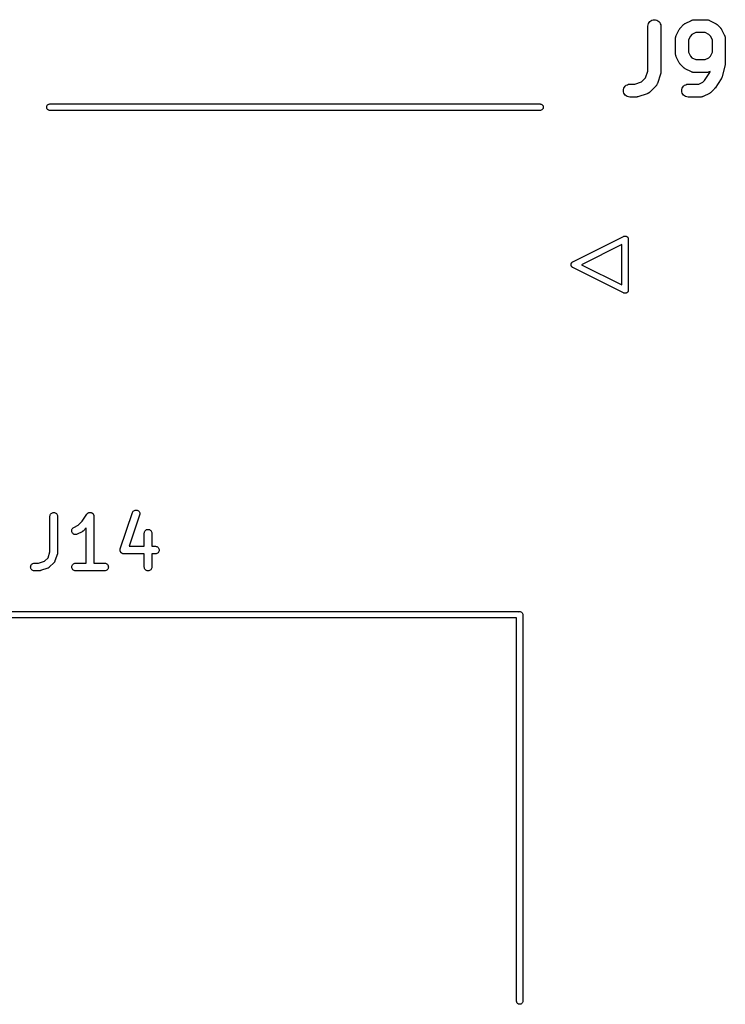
# Model space of a CAD drawing. Extents: x 52.4 to 149.4, y -66.8 to -27.6.
# Tile 5 of 20: x 60.1 to 74, y -47.6 to -28.2. Entities that reach past the tile are written whole.
import ezdxf

# ---------------------------------------------------------------- set-up
doc = ezdxf.new("R2010")
doc.units = 0
doc.layers.add('BLACK', color=7, linetype='CONTINUOUS')

msp = doc.modelspace()

# ---------------------------------------------------------------- linework, layer by layer
at = {"layer": 'BLACK', "linetype": 'CONTINUOUS'}
for p, q in [((72.4497, -28.3027), (72.4524, -28.2781)), ((72.4524, -28.2781), (72.4599, -28.2545)), ((72.4599, -28.2545), (72.4719, -28.2328)), ((72.4719, -28.2328), (72.4878, -28.2138)), ((72.4878, -28.2138), (72.5071, -28.1983)), ((72.5071, -28.1983), (72.5291, -28.1868)), ((72.5291, -28.1868), (72.5529, -28.1798)), ((72.5529, -28.1798), (72.5776, -28.1775)), ((72.5776, -28.1775), (72.6022, -28.1801)), ((72.6022, -28.1801), (72.6259, -28.1874)), ((72.6259, -28.1874), (72.6477, -28.1992)), ((72.6477, -28.1992), (72.6668, -28.215)), ((72.6668, -28.215), (72.6824, -28.2342)), ((72.6824, -28.2342), (72.6941, -28.2561)), ((72.6941, -28.2561), (72.7012, -28.2799)), ((72.7012, -28.2799), (72.7037, -28.3045)), ((73.0916, -28.3357), (73.1521, -28.2752)), ((73.1521, -28.2752), (73.1534, -28.274)), ((73.1534, -28.274), (73.1589, -28.2695)), ((73.1589, -28.2695), (73.1641, -28.2646)), ((73.1641, -28.2646), (73.1686, -28.2618)), ((73.1686, -28.2618), (73.1727, -28.2585)), ((73.1727, -28.2585), (73.1791, -28.2552)), ((73.1791, -28.2552), (73.1851, -28.2514)), ((73.1851, -28.2514), (73.3061, -28.1909)), ((73.3061, -28.1909), (73.3077, -28.1901)), ((73.3077, -28.1901), (73.3112, -28.1889)), ((73.3112, -28.1889), (73.3145, -28.1871)), ((73.3145, -28.1871), (73.3228, -28.1846)), ((73.3228, -28.1846), (73.3309, -28.1816)), ((73.3309, -28.1816), (73.3346, -28.181)), ((73.3346, -28.181), (73.3382, -28.1799)), ((73.3382, -28.1799), (73.3468, -28.1791)), ((73.3468, -28.1791), (73.3554, -28.1777)), ((73.3554, -28.1777), (73.3591, -28.1779)), ((73.3591, -28.1779), (73.3629, -28.1775)), ((73.3629, -28.1775), (73.6048, -28.1775)), ((73.6048, -28.1775), (73.6065, -28.1775)), ((73.6065, -28.1775), (73.6103, -28.178)), ((73.6103, -28.178), (73.614, -28.1779)), ((73.614, -28.1779), (73.6225, -28.1793)), ((73.6225, -28.1793), (73.6312, -28.1803)), ((73.6312, -28.1803), (73.6347, -28.1814)), ((73.6347, -28.1814), (73.6384, -28.1821)), ((73.6384, -28.1821), (73.6465, -28.1852)), ((73.6465, -28.1852), (73.6548, -28.1878)), ((73.6548, -28.1878), (73.6581, -28.1896)), ((73.6581, -28.1896), (73.6616, -28.1909)), ((73.6616, -28.1909), (73.7825, -28.2514)), ((73.7825, -28.2514), (73.7841, -28.2522)), ((73.7841, -28.2522), (73.7901, -28.2561)), ((73.7901, -28.2561), (73.7964, -28.2595)), ((73.7964, -28.2595), (73.8004, -28.2628)), ((73.8004, -28.2628), (73.8049, -28.2657)), ((73.8049, -28.2657), (73.81, -28.2707)), ((73.81, -28.2707), (73.8155, -28.2752)), ((73.8155, -28.2752), (73.876, -28.3357)), ((72.4497, -28.3045), (72.4497, -28.3027)), ((72.4497, -29.1911), (72.4497, -28.3045)), ((72.7037, -28.3045), (72.7037, -29.2117)), ((73.006, -28.4931), (73.0074, -28.4896)), ((73.0074, -28.4896), (73.0678, -28.3687)), ((73.0678, -28.3687), (73.0686, -28.3671)), ((73.0686, -28.3671), (73.0725, -28.3611)), ((73.0725, -28.3611), (73.0759, -28.3548)), ((73.0759, -28.3548), (73.0792, -28.3507)), ((73.0792, -28.3507), (73.0821, -28.3463)), ((73.0821, -28.3463), (73.0871, -28.3412)), ((73.0871, -28.3412), (73.0916, -28.3357)), ((73.3171, -28.4694), (73.2858, -28.5007)), ((73.3928, -28.4315), (73.3171, -28.4694)), ((73.5748, -28.4315), (73.3928, -28.4315)), ((73.6505, -28.4694), (73.5748, -28.4315)), ((73.6818, -28.5007), (73.6505, -28.4694)), ((73.876, -28.3357), (73.8772, -28.3369)), ((73.8772, -28.3369), (73.8817, -28.3425)), ((73.8817, -28.3425), (73.8866, -28.3477)), ((73.8866, -28.3477), (73.8894, -28.3522)), ((73.8894, -28.3522), (73.8927, -28.3563)), ((73.8927, -28.3563), (73.896, -28.3626)), ((73.896, -28.3626), (73.8998, -28.3687)), ((73.8998, -28.3687), (73.9603, -28.4896)), ((73.9603, -28.4896), (73.961, -28.4912)), ((73.961, -28.4912), (73.9623, -28.4947)), ((72.994, -28.5447), (72.9944, -28.5409)), ((72.994, -28.5464), (72.994, -28.5447)), ((72.994, -28.8488), (72.994, -28.5464)), ((72.9943, -28.5372), (72.9958, -28.5287)), ((72.9944, -28.5409), (72.9943, -28.5372)), ((72.9958, -28.5287), (72.9967, -28.52)), ((72.9967, -28.52), (72.9979, -28.5165)), ((72.9979, -28.5165), (72.9985, -28.5128)), ((72.9985, -28.5128), (73.0016, -28.5047)), ((73.0016, -28.5047), (73.0042, -28.4964)), ((73.0042, -28.4964), (73.006, -28.4931)), ((73.2858, -28.5007), (73.248, -28.5764)), ((73.248, -28.5764), (73.248, -28.8188)), ((73.7197, -28.5764), (73.6818, -28.5007)), ((73.7197, -28.8188), (73.7197, -28.5764)), ((73.9623, -28.4947), (73.9641, -28.498)), ((73.9641, -28.498), (73.9666, -28.5063)), ((73.9666, -28.5063), (73.9696, -28.5145)), ((73.9696, -28.5145), (73.9702, -28.5182)), ((73.9702, -28.5182), (73.9712, -28.5218)), ((73.9712, -28.5218), (73.9721, -28.5304)), ((73.9721, -28.5304), (73.9734, -28.539)), ((73.9734, -28.539), (73.9733, -28.5427)), ((73.9733, -28.5427), (73.9737, -28.5464)), ((73.9737, -28.5464), (73.9737, -29.0302)), ((72.9943, -28.8525), (72.994, -28.8488)), ((72.9942, -28.8563), (72.9943, -28.8525)), ((72.9955, -28.8648), (72.9942, -28.8563)), ((72.9964, -28.8735), (72.9955, -28.8648)), ((72.9975, -28.8771), (72.9964, -28.8735)), ((72.998, -28.8807), (72.9975, -28.8771)), ((73.248, -28.8188), (73.2858, -28.8945)), ((73.6818, -28.8945), (73.7197, -28.8188)), ((73.001, -28.8889), (72.998, -28.8807)), ((73.0035, -28.8972), (73.001, -28.8889)), ((73.0053, -28.9005), (73.0035, -28.8972)), ((73.0066, -28.904), (73.0053, -28.9005)), ((73.0074, -28.9056), (73.0066, -28.904)), ((73.0678, -29.0266), (73.0074, -28.9056)), ((73.0716, -29.0326), (73.0678, -29.0266)), ((73.0749, -29.0389), (73.0716, -29.0326)), ((73.0782, -29.0431), (73.0749, -29.0389)), ((73.081, -29.0475), (73.0782, -29.0431)), ((73.0859, -29.0527), (73.081, -29.0475)), ((73.0904, -29.0583), (73.0859, -29.0527)), ((73.0916, -29.0596), (73.0904, -29.0583)), ((73.1521, -29.12), (73.0916, -29.0596)), ((73.2858, -28.8945), (73.3171, -28.9259)), ((73.3171, -28.9259), (73.3928, -28.9637)), ((73.3928, -28.9637), (73.5748, -28.9637)), ((73.5748, -28.9637), (73.6505, -28.9259)), ((73.6505, -28.9259), (73.6818, -28.8945)), ((73.9699, -29.061), (73.9094, -29.3029)), ((73.9702, -29.0588), (73.9699, -29.061)), ((73.9709, -29.0566), (73.9702, -29.0588)), ((73.972, -29.0465), (73.9709, -29.0566)), ((73.9735, -29.0365), (73.972, -29.0465)), ((73.9737, -29.032), (73.9734, -29.0343)), ((73.9734, -29.0343), (73.9735, -29.0365)), ((73.9737, -29.0302), (73.9737, -29.032)), ((72.4052, -29.3245), (72.4497, -29.1911)), ((72.6971, -29.2518), (72.6367, -29.4333)), ((72.6987, -29.2449), (72.6971, -29.2518)), ((72.7009, -29.2381), (72.6987, -29.2449)), ((72.7015, -29.2328), (72.7009, -29.2381)), ((72.7027, -29.2277), (72.7015, -29.2328)), ((72.7029, -29.2205), (72.7027, -29.2277)), ((72.7037, -29.2134), (72.7029, -29.2205)), ((72.7037, -29.2117), (72.7037, -29.2134)), ((73.1576, -29.1246), (73.1521, -29.12)), ((73.1627, -29.1295), (73.1576, -29.1246)), ((73.1672, -29.1324), (73.1627, -29.1295)), ((73.1713, -29.1358), (73.1672, -29.1324)), ((73.1775, -29.1391), (73.1713, -29.1358)), ((73.1835, -29.143), (73.1775, -29.1391)), ((73.1851, -29.1438), (73.1835, -29.143)), ((73.3061, -29.2043), (73.1851, -29.1438)), ((73.3095, -29.2056), (73.3061, -29.2043)), ((73.3128, -29.2074), (73.3095, -29.2056)), ((73.3211, -29.2101), (73.3128, -29.2074)), ((73.3292, -29.2132), (73.3211, -29.2101)), ((73.3329, -29.2138), (73.3292, -29.2132)), ((73.3365, -29.2149), (73.3329, -29.2138)), ((73.3451, -29.2159), (73.3365, -29.2149)), ((73.3536, -29.2174), (73.3451, -29.2159)), ((73.3574, -29.2173), (73.3536, -29.2174)), ((73.3611, -29.2177), (73.3574, -29.2173)), ((73.3629, -29.2177), (73.3611, -29.2177)), ((73.6048, -29.2177), (73.3629, -29.2177)), ((73.5665, -29.3727), (73.6683, -29.22)), ((73.6085, -29.2173), (73.6048, -29.2177)), ((73.6122, -29.2175), (73.6085, -29.2173)), ((73.6208, -29.2161), (73.6122, -29.2175)), ((73.6294, -29.2153), (73.6208, -29.2161)), ((73.633, -29.2142), (73.6294, -29.2153)), ((73.6367, -29.2136), (73.633, -29.2142)), ((73.6449, -29.2106), (73.6367, -29.2136)), ((73.6532, -29.2081), (73.6449, -29.2106)), ((73.6564, -29.2064), (73.6532, -29.2081)), ((73.66, -29.2051), (73.6564, -29.2064)), ((73.6616, -29.2043), (73.66, -29.2051)), ((73.6738, -29.1982), (73.6616, -29.2043)), ((73.6683, -29.22), (73.6738, -29.1982)), ((72.0226, -29.4687), (72.0445, -29.4571)), ((72.0445, -29.4571), (72.0682, -29.4499)), ((72.0682, -29.4499), (72.0929, -29.4475)), ((72.0929, -29.4475), (72.1932, -29.4475)), ((72.1932, -29.4475), (72.3266, -29.403)), ((72.3266, -29.403), (72.4052, -29.3245)), ((72.6235, -29.4605), (72.6217, -29.4637)), ((72.6257, -29.4574), (72.6235, -29.4605)), ((72.6293, -29.4495), (72.6257, -29.4574)), ((72.6334, -29.4419), (72.6293, -29.4495)), ((72.6345, -29.4383), (72.6334, -29.4419)), ((72.6361, -29.4349), (72.6345, -29.4383)), ((72.6367, -29.4333), (72.6361, -29.4349)), ((73.1716, -29.4687), (73.1935, -29.4571)), ((73.1935, -29.4571), (73.2172, -29.4499)), ((73.2172, -29.4499), (73.2419, -29.4475)), ((73.2419, -29.4475), (73.4538, -29.4475)), ((73.4538, -29.4475), (73.5295, -29.4097)), ((73.5295, -29.4097), (73.5665, -29.3727)), ((73.8919, -29.3426), (73.7709, -29.524)), ((73.8958, -29.3351), (73.8919, -29.3426)), ((73.9003, -29.3279), (73.8958, -29.3351)), ((73.9017, -29.3242), (73.9003, -29.3279)), ((73.9035, -29.3207), (73.9017, -29.3242)), ((73.906, -29.3126), (73.9035, -29.3207)), ((73.909, -29.3047), (73.906, -29.3126)), ((73.9094, -29.3029), (73.909, -29.3047)), ((71.9659, -29.5736), (71.9685, -29.549)), ((71.9681, -29.5983), (71.9659, -29.5736)), ((71.9751, -29.6221), (71.9681, -29.5983)), ((71.9685, -29.549), (71.9758, -29.5253)), ((71.9866, -29.6441), (71.9751, -29.6221)), ((71.9758, -29.5253), (71.9876, -29.5035)), ((72.0021, -29.6634), (71.9866, -29.6441)), ((71.9876, -29.5035), (72.0034, -29.4844)), ((72.0034, -29.4844), (72.0226, -29.4687)), ((72.4354, -29.6345), (72.254, -29.695)), ((72.4388, -29.633), (72.4354, -29.6345)), ((72.4424, -29.632), (72.4388, -29.633)), ((72.4501, -29.628), (72.4424, -29.632)), ((72.458, -29.6244), (72.4501, -29.628)), ((72.4611, -29.6223), (72.458, -29.6244)), ((72.4644, -29.6206), (72.4611, -29.6223)), ((72.4712, -29.6151), (72.4644, -29.6206)), ((72.4783, -29.6101), (72.4712, -29.6151)), ((72.4809, -29.6074), (72.4783, -29.6101)), ((72.4838, -29.6051), (72.4809, -29.6074)), ((72.485, -29.6038), (72.4838, -29.6051)), ((72.606, -29.4829), (72.485, -29.6038)), ((72.6084, -29.48), (72.606, -29.4829)), ((72.6111, -29.4775), (72.6084, -29.48)), ((72.6162, -29.4704), (72.6111, -29.4775)), ((72.6217, -29.4637), (72.6162, -29.4704)), ((73.1149, -29.5736), (73.1175, -29.549)), ((73.1172, -29.5983), (73.1149, -29.5736)), ((73.1242, -29.6221), (73.1172, -29.5983)), ((73.1175, -29.549), (73.1248, -29.5253)), ((73.1356, -29.6441), (73.1242, -29.6221)), ((73.1248, -29.5253), (73.1366, -29.5035)), ((73.1512, -29.6634), (73.1356, -29.6441)), ((73.1366, -29.5035), (73.1524, -29.4844)), ((73.1524, -29.4844), (73.1716, -29.4687)), ((73.6616, -29.6276), (73.5406, -29.6881)), ((73.6676, -29.6238), (73.6616, -29.6276)), ((73.6739, -29.6206), (73.6676, -29.6238)), ((73.6781, -29.6173), (73.6739, -29.6206)), ((73.6825, -29.6144), (73.6781, -29.6173)), ((73.6877, -29.6096), (73.6825, -29.6144)), ((73.6933, -29.6051), (73.6877, -29.6096)), ((73.6946, -29.6038), (73.6933, -29.6051)), ((73.755, -29.5434), (73.6946, -29.6038)), ((73.7624, -29.5344), (73.755, -29.5434)), ((73.7699, -29.5255), (73.7624, -29.5344)), ((73.7708, -29.5242), (73.7699, -29.5255)), ((73.7709, -29.524), (73.7708, -29.5242)), ((73.7708, -29.5242), (73.7708, -29.5242)), ((73.7708, -29.5242), (73.7708, -29.5242)), ((60.6299, -29.8549), (60.6396, -29.8469)), ((60.6396, -29.8469), (60.6506, -29.841)), ((60.6506, -29.841), (60.6626, -29.8374)), ((60.6626, -29.8374), (60.6719, -29.8365)), ((60.6719, -29.8365), (70.3281, -29.8365)), ((70.3281, -29.8365), (70.3374, -29.8374)), ((70.3374, -29.8374), (70.3494, -29.841)), ((70.3494, -29.841), (70.3604, -29.8469)), ((70.3604, -29.8469), (70.3701, -29.8549)), ((72.0211, -29.6793), (72.0021, -29.6634)), ((72.0428, -29.6913), (72.0211, -29.6793)), ((72.0665, -29.6987), (72.0428, -29.6913)), ((72.0911, -29.7015), (72.0665, -29.6987)), ((72.0929, -29.7015), (72.0911, -29.7015)), ((72.2138, -29.7015), (72.0929, -29.7015)), ((72.2209, -29.7008), (72.2138, -29.7015)), ((72.228, -29.7007), (72.2209, -29.7008)), ((72.2332, -29.6996), (72.228, -29.7007)), ((72.2385, -29.6991), (72.2332, -29.6996)), ((72.2453, -29.697), (72.2385, -29.6991)), ((72.2523, -29.6956), (72.2453, -29.697)), ((72.254, -29.695), (72.2523, -29.6956)), ((73.1702, -29.6793), (73.1512, -29.6634)), ((73.1919, -29.6913), (73.1702, -29.6793)), ((73.2155, -29.6987), (73.1919, -29.6913)), ((73.2401, -29.7015), (73.2155, -29.6987)), ((73.2419, -29.7015), (73.2401, -29.7015)), ((73.4838, -29.7015), (73.2419, -29.7015)), ((73.4875, -29.7012), (73.4838, -29.7015)), ((73.4913, -29.7013), (73.4875, -29.7012)), ((73.4998, -29.7), (73.4913, -29.7013)), ((73.5085, -29.6991), (73.4998, -29.7)), ((73.5121, -29.698), (73.5085, -29.6991)), ((73.5157, -29.6974), (73.5121, -29.698)), ((73.5239, -29.6944), (73.5157, -29.6974)), ((73.5322, -29.6919), (73.5239, -29.6944)), ((73.5355, -29.6902), (73.5322, -29.6919)), ((73.539, -29.6889), (73.5355, -29.6902)), ((73.5406, -29.6881), (73.539, -29.6889)), ((60.6112, -29.9), (60.6124, -29.8876)), ((60.6124, -29.9124), (60.6112, -29.9)), ((60.6124, -29.8876), (60.616, -29.8756)), ((60.616, -29.9244), (60.6124, -29.9124)), ((60.616, -29.8756), (60.6219, -29.8646)), ((60.6219, -29.9354), (60.616, -29.9244)), ((60.6219, -29.8646), (60.6299, -29.8549)), ((60.6299, -29.9451), (60.6219, -29.9354)), ((60.6396, -29.9531), (60.6299, -29.9451)), ((60.6506, -29.9589), (60.6396, -29.9531)), ((60.6626, -29.9626), (60.6506, -29.9589)), ((60.6719, -29.9635), (60.6626, -29.9626)), ((70.3281, -29.9635), (60.6719, -29.9635)), ((70.3374, -29.9626), (70.3281, -29.9635)), ((70.3494, -29.9589), (70.3374, -29.9626)), ((70.3604, -29.9531), (70.3494, -29.9589)), ((70.3701, -29.9451), (70.3604, -29.9531)), ((70.3701, -29.8549), (70.3781, -29.8646)), ((70.3781, -29.9354), (70.3701, -29.9451)), ((70.3781, -29.8646), (70.3839, -29.8756)), ((70.3839, -29.9244), (70.3781, -29.9354)), ((70.3839, -29.8756), (70.3876, -29.8876)), ((70.3876, -29.9124), (70.3839, -29.9244)), ((70.3876, -29.8876), (70.3888, -29.9)), ((70.3888, -29.9), (70.3876, -29.9124)), ((70.9728, -32.9426), (71.9708, -32.4436)), ((71.9708, -32.4436), (71.9756, -32.441)), ((71.9756, -32.441), (71.9794, -32.4399)), ((71.9794, -32.4399), (71.9831, -32.4385)), ((71.9831, -32.4385), (71.9854, -32.4381)), ((71.9854, -32.4381), (71.9876, -32.4374)), ((71.9876, -32.4374), (71.9915, -32.437)), ((71.9915, -32.437), (71.9955, -32.4364)), ((71.9955, -32.4364), (71.9977, -32.4364)), ((71.9977, -32.4364), (72, -32.4362)), ((72, -32.4362), (72.004, -32.4366)), ((72.004, -32.4366), (72.008, -32.4367)), ((72.008, -32.4367), (72.0102, -32.4372)), ((72.0102, -32.4372), (72.0124, -32.4374)), ((72.0124, -32.4374), (72.0163, -32.4386)), ((72.0163, -32.4386), (72.0202, -32.4395)), ((72.0202, -32.4395), (72.0222, -32.4404)), ((72.0222, -32.4404), (72.0244, -32.441)), ((72.0244, -32.441), (72.0279, -32.4429)), ((72.0279, -32.4429), (72.0316, -32.4446)), ((72.0316, -32.4446), (72.0334, -32.4459)), ((72.0334, -32.4459), (72.0354, -32.4469)), ((72.0354, -32.4469), (72.0385, -32.4495)), ((72.0385, -32.4495), (72.0418, -32.4518)), ((72.0418, -32.4518), (72.0434, -32.4534)), ((72.0434, -32.4534), (72.0451, -32.4549)), ((72.0451, -32.4549), (72.0477, -32.458)), ((72.0477, -32.458), (72.0504, -32.4609)), ((72.0504, -32.4609), (72.0516, -32.4628)), ((72.0516, -32.4628), (72.0531, -32.4646)), ((72.0531, -32.4646), (72.0549, -32.4681)), ((72.0549, -32.4681), (72.0571, -32.4715)), ((72.0571, -32.4715), (72.0579, -32.4736)), ((72.0579, -32.4736), (72.0589, -32.4756)), ((72.0589, -32.4756), (72.0601, -32.4794)), ((72.0601, -32.4794), (72.0615, -32.4831)), ((72.0615, -32.4831), (72.0619, -32.4854)), ((72.0619, -32.4854), (72.0626, -32.4876)), ((72.0626, -32.4876), (72.063, -32.4915)), ((72.063, -32.4915), (72.0636, -32.4955)), ((72.0636, -32.4955), (72.0635, -32.5008)), ((72.0635, -32.5008), (72.0635, -33.4992)), ((71.9365, -32.6027), (71.142, -33)), ((71.9365, -33.3973), (71.9365, -32.6027)), ((70.9596, -32.9508), (70.9609, -32.9496)), ((70.9609, -32.9496), (70.9647, -32.9472)), ((70.9647, -32.9472), (70.9684, -32.9446)), ((70.9684, -32.9446), (70.9728, -32.9426)), ((70.9364, -32.9955), (70.9366, -32.9938)), ((70.9365, -33), (70.9364, -32.9955)), ((70.9364, -33.0045), (70.9365, -33)), ((70.9366, -33.0062), (70.9364, -33.0045)), ((70.9366, -32.9938), (70.9367, -32.992)), ((70.9367, -33.008), (70.9366, -33.0062)), ((70.9367, -32.992), (70.9377, -32.9876)), ((70.9377, -33.0124), (70.9367, -33.008)), ((70.9377, -32.9876), (70.9385, -32.9831)), ((70.9385, -33.0169), (70.9377, -33.0124)), ((70.9385, -32.9831), (70.9391, -32.9815)), ((70.9391, -33.0185), (70.9385, -33.0169)), ((70.9391, -32.9815), (70.9395, -32.9798)), ((70.9395, -33.0202), (70.9391, -33.0185)), ((70.9395, -32.9798), (70.9413, -32.9757)), ((70.9413, -33.0243), (70.9395, -33.0202)), ((70.9413, -32.9757), (70.9429, -32.9715)), ((70.9429, -33.0285), (70.9413, -33.0243)), ((70.9429, -32.9715), (70.9439, -32.97)), ((70.9439, -33.03), (70.9429, -33.0285)), ((70.9439, -32.97), (70.9446, -32.9684)), ((70.9446, -33.0316), (70.9439, -33.03)), ((70.9446, -32.9684), (70.9472, -32.9647)), ((70.9472, -33.0353), (70.9446, -33.0316)), ((70.9472, -32.9647), (70.9496, -32.9609)), ((70.9496, -33.0391), (70.9472, -33.0353)), ((70.9496, -32.9609), (70.9508, -32.9596)), ((70.9508, -33.0404), (70.9496, -33.0391)), ((70.9508, -32.9596), (70.9518, -32.9582)), ((70.9518, -33.0418), (70.9508, -33.0404)), ((70.9518, -32.9582), (70.9551, -32.9551)), ((70.9551, -33.0449), (70.9518, -33.0418)), ((70.9551, -32.9551), (70.9582, -32.9518)), ((70.9582, -33.0482), (70.9551, -33.0449)), ((70.9582, -32.9518), (70.9596, -32.9508)), ((70.9596, -33.0492), (70.9582, -33.0482)), ((70.9609, -33.0504), (70.9596, -33.0492)), ((70.9647, -33.0528), (70.9609, -33.0504)), ((70.9684, -33.0554), (70.9647, -33.0528)), ((70.9728, -33.0574), (70.9684, -33.0554)), ((71.9709, -33.5564), (70.9728, -33.0574)), ((71.142, -33), (71.9365, -33.3973)), ((72.0549, -33.5319), (72.0531, -33.5354)), ((72.0571, -33.5285), (72.0549, -33.5319)), ((72.0579, -33.5264), (72.0571, -33.5285)), ((72.0589, -33.5244), (72.0579, -33.5264)), ((72.0601, -33.5206), (72.0589, -33.5244)), ((72.0615, -33.5169), (72.0601, -33.5206)), ((72.0619, -33.5146), (72.0615, -33.5169)), ((72.0626, -33.5124), (72.0619, -33.5146)), ((72.063, -33.5085), (72.0626, -33.5124)), ((72.0636, -33.5045), (72.063, -33.5085)), ((72.0635, -33.4992), (72.0636, -33.5045)), ((71.9756, -33.5589), (71.9709, -33.5564)), ((71.9794, -33.5601), (71.9756, -33.5589)), ((71.9831, -33.5615), (71.9794, -33.5601)), ((71.9854, -33.5619), (71.9831, -33.5615)), ((71.9876, -33.5626), (71.9854, -33.5619)), ((71.9915, -33.563), (71.9876, -33.5626)), ((71.9955, -33.5636), (71.9915, -33.563)), ((71.9977, -33.5636), (71.9955, -33.5636)), ((72, -33.5638), (71.9977, -33.5636)), ((72.004, -33.5634), (72, -33.5638)), ((72.008, -33.5633), (72.004, -33.5634)), ((72.0102, -33.5628), (72.008, -33.5633)), ((72.0124, -33.5626), (72.0102, -33.5628)), ((72.0163, -33.5614), (72.0124, -33.5626)), ((72.0202, -33.5605), (72.0163, -33.5614)), ((72.0222, -33.5596), (72.0202, -33.5605)), ((72.0244, -33.5589), (72.0222, -33.5596)), ((72.028, -33.5571), (72.0244, -33.5589)), ((72.0316, -33.5554), (72.028, -33.5571)), ((72.0334, -33.5541), (72.0316, -33.5554)), ((72.0354, -33.5531), (72.0334, -33.5541)), ((72.0385, -33.5505), (72.0354, -33.5531)), ((72.0418, -33.5482), (72.0385, -33.5505)), ((72.0434, -33.5466), (72.0418, -33.5482)), ((72.0451, -33.5451), (72.0434, -33.5466)), ((72.0477, -33.542), (72.0451, -33.5451)), ((72.0504, -33.5391), (72.0477, -33.542)), ((72.0516, -33.5372), (72.0504, -33.5391)), ((72.0531, -33.5354), (72.0516, -33.5372)), ((60.6755, -37.9513), (60.6771, -37.9368)), ((60.6755, -37.9524), (60.6755, -37.9513)), ((60.6755, -38.6545), (60.6755, -37.9524)), ((60.6771, -37.9368), (60.6815, -37.9228)), ((60.6815, -37.9228), (60.6886, -37.91)), ((60.6886, -37.91), (60.698, -37.8988)), ((60.698, -37.8988), (60.7094, -37.8896)), ((60.7094, -37.8896), (60.7224, -37.8828)), ((60.7224, -37.8828), (60.7364, -37.8787)), ((60.7364, -37.8787), (60.751, -37.8774)), ((60.751, -37.8774), (60.7656, -37.8789)), ((60.7656, -37.8789), (60.7795, -37.8832)), ((60.7795, -37.8832), (60.7924, -37.8902)), ((60.7924, -37.8902), (60.8037, -37.8995)), ((60.8037, -37.8995), (60.8129, -37.9109)), ((60.8129, -37.9109), (60.8198, -37.9238)), ((60.8198, -37.9238), (60.824, -37.9378)), ((60.824, -37.9378), (60.8255, -37.9524)), ((60.8255, -37.9524), (60.8255, -38.6667)), ((61.3112, -38.0475), (61.4024, -37.9108)), ((61.4024, -37.9108), (61.4029, -37.91)), ((61.4029, -37.9099), (61.4077, -37.9043)), ((61.4029, -37.91), (61.4029, -37.9099)), ((61.4029, -37.91), (61.4029, -37.91)), ((61.4029, -37.91), (61.4029, -37.91)), ((61.4077, -37.9043), (61.4123, -37.8988)), ((61.4123, -37.8988), (61.4124, -37.8987)), ((61.4123, -37.8988), (61.4123, -37.8988)), ((61.4124, -37.8987), (61.4182, -37.894)), ((61.4182, -37.894), (61.4237, -37.8896)), ((61.4237, -37.8896), (61.4237, -37.8896)), ((61.4237, -37.8896), (61.4238, -37.8896)), ((61.4238, -37.8896), (61.4306, -37.886)), ((61.4306, -37.886), (61.4367, -37.8828)), ((61.4367, -37.8828), (61.4367, -37.8828)), ((61.4367, -37.8828), (61.4368, -37.8828)), ((61.4368, -37.8828), (61.444, -37.8807)), ((61.444, -37.8807), (61.4507, -37.8787)), ((61.4507, -37.8787), (61.4508, -37.8787)), ((61.4508, -37.8787), (61.458, -37.878)), ((61.4508, -37.8787), (61.4508, -37.8787)), ((61.458, -37.878), (61.4653, -37.8774)), ((61.4653, -37.8774), (61.4654, -37.8774)), ((61.4653, -37.8774), (61.4653, -37.8774)), ((61.4654, -37.8774), (61.4729, -37.8782)), ((61.4729, -37.8782), (61.4798, -37.8789)), ((61.4798, -37.8789), (61.4799, -37.8789)), ((61.4799, -37.8789), (61.48, -37.8789)), ((61.48, -37.8789), (61.4873, -37.8812)), ((61.4873, -37.8812), (61.4938, -37.8832)), ((61.4938, -37.8832), (61.4939, -37.8833)), ((61.4939, -37.8833), (61.4939, -37.8833)), ((61.4939, -37.8833), (61.5005, -37.8868)), ((61.5005, -37.8868), (61.5067, -37.8902)), ((61.5067, -37.8902), (61.5067, -37.8902)), ((61.5067, -37.8902), (61.5068, -37.8903)), ((61.5068, -37.8903), (61.5124, -37.8949)), ((61.5124, -37.8949), (61.518, -37.8995)), ((61.518, -37.8995), (61.518, -37.8996)), ((61.518, -37.8996), (61.5181, -37.8996)), ((61.5181, -37.8996), (61.5229, -37.9056)), ((61.5229, -37.9056), (61.5272, -37.9109)), ((61.5272, -37.9109), (61.5273, -37.9109)), ((61.5273, -37.9109), (61.5273, -37.911)), ((61.5273, -37.911), (61.531, -37.9179)), ((61.531, -37.9179), (61.5341, -37.9238)), ((61.5341, -37.9238), (61.5341, -37.9239)), ((61.5341, -37.9239), (61.5341, -37.9239)), ((61.5341, -37.9239), (61.5363, -37.9311)), ((61.5363, -37.9311), (61.5383, -37.9378)), ((61.5383, -37.9378), (61.5383, -37.9379)), ((61.5383, -37.9379), (61.5384, -37.9379)), ((61.5384, -37.9379), (61.5391, -37.9453)), ((61.5391, -37.9453), (61.5398, -37.9524)), ((61.5398, -37.9524), (61.5398, -38.8774)), ((62.0603, -38.5953), (62.2984, -37.881)), ((62.4407, -37.9285), (62.2355, -38.544)), ((62.2984, -37.881), (62.2987, -37.8801)), ((62.2987, -37.8801), (62.3049, -37.8668)), ((62.3049, -37.8668), (62.3135, -37.8549)), ((62.3135, -37.8549), (62.3242, -37.845)), ((62.3242, -37.845), (62.3367, -37.8373)), ((62.3367, -37.8373), (62.3504, -37.8322)), ((62.3504, -37.8322), (62.3649, -37.8299)), ((62.3649, -37.8299), (62.3795, -37.8304)), ((62.3795, -37.8304), (62.3937, -37.8338)), ((62.3937, -37.8338), (62.4071, -37.8398)), ((62.4071, -37.8398), (62.419, -37.8484)), ((62.419, -37.8484), (62.429, -37.859)), ((62.429, -37.859), (62.4367, -37.8715)), ((62.4367, -37.8715), (62.4419, -37.8851)), ((62.4439, -37.9142), (62.4407, -37.9285)), ((62.4419, -37.8851), (62.4443, -37.8996)), ((62.4443, -37.8996), (62.4439, -37.9142)), ((61.1225, -38.1889), (61.1331, -38.1788)), ((61.1331, -38.1788), (61.1455, -38.171)), ((61.1455, -38.171), (61.2299, -38.1288)), ((61.2299, -38.1288), (61.3112, -38.0475)), ((61.3898, -38.1811), (61.3273, -38.2435)), ((61.3898, -38.8774), (61.3898, -38.1811)), ((61.1042, -38.243), (61.1047, -38.2284)), ((61.1066, -38.2575), (61.1042, -38.243)), ((61.1047, -38.2284), (61.108, -38.2141)), ((61.1117, -38.2712), (61.1066, -38.2575)), ((61.108, -38.2141), (61.114, -38.2008)), ((61.1194, -38.2836), (61.1117, -38.2712)), ((61.114, -38.2008), (61.1225, -38.1889)), ((61.1294, -38.2943), (61.1194, -38.2836)), ((61.1413, -38.3029), (61.1294, -38.2943)), ((61.1546, -38.309), (61.1413, -38.3029)), ((61.1688, -38.3124), (61.1546, -38.309)), ((61.1834, -38.313), (61.1688, -38.3124)), ((61.1979, -38.3107), (61.1834, -38.313)), ((61.2116, -38.3056), (61.1979, -38.3107)), ((61.2126, -38.3052), (61.2116, -38.3056)), ((61.3078, -38.2576), (61.2126, -38.3052)), ((61.3114, -38.2553), (61.3078, -38.2576)), ((61.3151, -38.2534), (61.3114, -38.2553)), ((61.3176, -38.2514), (61.3151, -38.2534)), ((61.3202, -38.2498), (61.3176, -38.2514)), ((61.3233, -38.2469), (61.3202, -38.2498)), ((61.3266, -38.2442), (61.3233, -38.2469)), ((61.3273, -38.2435), (61.3266, -38.2442)), ((62.5326, -38.2847), (62.5343, -38.2701)), ((62.5326, -38.2857), (62.5326, -38.2847)), ((62.5326, -38.544), (62.5326, -38.2857)), ((62.5343, -38.2701), (62.5387, -38.2562)), ((62.5387, -38.2562), (62.5457, -38.2433)), ((62.5457, -38.2433), (62.5551, -38.2321)), ((62.5551, -38.2321), (62.5666, -38.223)), ((62.5666, -38.223), (62.5795, -38.2162)), ((62.5795, -38.2162), (62.5936, -38.212)), ((62.5936, -38.212), (62.6081, -38.2107)), ((62.6081, -38.2107), (62.6227, -38.2122)), ((62.6227, -38.2122), (62.6367, -38.2166)), ((62.6367, -38.2166), (62.6496, -38.2235)), ((62.6496, -38.2235), (62.6608, -38.2329)), ((62.6608, -38.2329), (62.6701, -38.2442)), ((62.6701, -38.2442), (62.677, -38.2571)), ((62.677, -38.2571), (62.6812, -38.2711)), ((62.6812, -38.2711), (62.6826, -38.2857)), ((62.6826, -38.2857), (62.6826, -38.544)), ((62.2355, -38.544), (62.5326, -38.544)), ((62.6826, -38.544), (62.7505, -38.544)), ((62.7505, -38.544), (62.7515, -38.5441)), ((62.7515, -38.5441), (62.7661, -38.5457)), ((62.7661, -38.5457), (62.78, -38.5501)), ((62.78, -38.5501), (62.7928, -38.5572)), ((62.7928, -38.5572), (62.8041, -38.5666)), ((62.8041, -38.5666), (62.8132, -38.578)), ((60.6373, -38.769), (60.6755, -38.6545)), ((60.8216, -38.6904), (60.774, -38.8332)), ((60.8226, -38.6863), (60.8216, -38.6904)), ((60.8238, -38.6823), (60.8226, -38.6863)), ((60.8242, -38.6792), (60.8238, -38.6823)), ((60.8249, -38.6761), (60.8242, -38.6792)), ((60.825, -38.6719), (60.8249, -38.6761)), ((60.8255, -38.6677), (60.825, -38.6719)), ((60.8255, -38.6667), (60.8255, -38.6677)), ((62.0564, -38.6185), (62.0569, -38.6141)), ((62.0567, -38.6214), (62.0564, -38.6185)), ((62.0566, -38.6242), (62.0567, -38.6214)), ((62.0573, -38.6286), (62.0566, -38.6242)), ((62.0569, -38.6141), (62.057, -38.6096)), ((62.057, -38.6096), (62.0577, -38.6068)), ((62.0578, -38.6331), (62.0573, -38.6286)), ((62.0577, -38.6068), (62.058, -38.604)), ((62.0586, -38.6359), (62.0578, -38.6331)), ((62.058, -38.604), (62.0593, -38.5997)), ((62.059, -38.6387), (62.0586, -38.6359)), ((62.0606, -38.6428), (62.059, -38.6387)), ((62.0593, -38.5997), (62.0603, -38.5953)), ((62.0619, -38.6471), (62.0606, -38.6428)), ((62.0632, -38.6497), (62.0619, -38.6471)), ((62.0642, -38.6524), (62.0632, -38.6497)), ((62.0666, -38.6562), (62.0642, -38.6524)), ((62.0687, -38.6601), (62.0666, -38.6562)), ((62.0705, -38.6623), (62.0687, -38.6601)), ((62.072, -38.6648), (62.0705, -38.6623)), ((62.075, -38.668), (62.072, -38.6648)), ((62.0778, -38.6715), (62.075, -38.668)), ((62.08, -38.6734), (62.0778, -38.6715)), ((62.082, -38.6754), (62.08, -38.6734)), ((62.0856, -38.6781), (62.082, -38.6754)), ((62.0891, -38.6809), (62.0856, -38.6781)), ((62.0916, -38.6823), (62.0891, -38.6809)), ((62.0939, -38.684), (62.0916, -38.6823)), ((62.098, -38.6858), (62.0939, -38.684)), ((62.1019, -38.688), (62.098, -38.6858)), ((62.1046, -38.6888), (62.1019, -38.688)), ((62.1072, -38.69), (62.1046, -38.6888)), ((62.1116, -38.6911), (62.1072, -38.69)), ((62.1158, -38.6924), (62.1116, -38.6911)), ((62.1187, -38.6927), (62.1158, -38.6924)), ((62.1215, -38.6934), (62.1187, -38.6927)), ((62.1259, -38.6935), (62.1215, -38.6934)), ((62.1304, -38.694), (62.1259, -38.6935)), ((62.1314, -38.694), (62.1304, -38.694)), ((62.5326, -38.694), (62.1314, -38.694)), ((62.5326, -38.9524), (62.5326, -38.694)), ((62.7505, -38.694), (62.6826, -38.694)), ((62.6826, -38.694), (62.6826, -38.9524)), ((62.765, -38.6926), (62.7505, -38.694)), ((62.7791, -38.6884), (62.765, -38.6926)), ((62.792, -38.6815), (62.7791, -38.6884)), ((62.8033, -38.6723), (62.792, -38.6815)), ((62.8127, -38.661), (62.8033, -38.6723)), ((62.8196, -38.6481), (62.8127, -38.661)), ((62.8132, -38.578), (62.82, -38.591)), ((62.8239, -38.6341), (62.8196, -38.6481)), ((62.82, -38.591), (62.8241, -38.605)), ((62.8255, -38.6196), (62.8239, -38.6341)), ((62.8241, -38.605), (62.8255, -38.6196)), ((60.2945, -38.9519), (60.2961, -38.9373)), ((60.2959, -38.9664), (60.2945, -38.9519)), ((60.2961, -38.9373), (60.3004, -38.9233)), ((60.3004, -38.9233), (60.3073, -38.9104)), ((60.3073, -38.9104), (60.3167, -38.8992)), ((60.3167, -38.8992), (60.328, -38.8899)), ((60.328, -38.8899), (60.3409, -38.883)), ((60.3409, -38.883), (60.355, -38.8788)), ((60.355, -38.8788), (60.3695, -38.8774)), ((60.3695, -38.8774), (60.4526, -38.8774)), ((60.4526, -38.8774), (60.5671, -38.8392)), ((60.5671, -38.8392), (60.6373, -38.769)), ((60.6599, -38.9585), (60.6582, -38.9599)), ((60.6607, -38.9578), (60.6599, -38.9585)), ((60.7559, -38.8626), (60.6607, -38.9578)), ((60.7573, -38.8609), (60.7559, -38.8626)), ((60.7589, -38.8594), (60.7573, -38.8609)), ((60.7619, -38.8552), (60.7589, -38.8594)), ((60.7652, -38.8512), (60.7619, -38.8552)), ((60.7662, -38.8493), (60.7652, -38.8512)), ((60.7675, -38.8475), (60.7662, -38.8493)), ((60.7697, -38.8429), (60.7675, -38.8475)), ((60.7721, -38.8383), (60.7697, -38.8429)), ((60.7727, -38.8362), (60.7721, -38.8383)), ((60.7737, -38.8342), (60.7727, -38.8362)), ((60.774, -38.8332), (60.7737, -38.8342)), ((61.104, -38.9519), (61.1056, -38.9373)), ((61.1054, -38.9664), (61.104, -38.9519)), ((61.1056, -38.9373), (61.1099, -38.9233)), ((61.1099, -38.9233), (61.1169, -38.9104)), ((61.1169, -38.9104), (61.1262, -38.8992)), ((61.1262, -38.8992), (61.1375, -38.8899)), ((61.1375, -38.8899), (61.1505, -38.883)), ((61.1505, -38.883), (61.1645, -38.8788)), ((61.1645, -38.8788), (61.179, -38.8774)), ((61.179, -38.8774), (61.3898, -38.8774)), ((61.5398, -38.8774), (61.7505, -38.8774)), ((61.7505, -38.8774), (61.7515, -38.8774)), ((61.7515, -38.8774), (61.7661, -38.879)), ((61.7661, -38.879), (61.78, -38.8834)), ((61.78, -38.8834), (61.7928, -38.8905)), ((61.7928, -38.8905), (61.8041, -38.8999)), ((61.8041, -38.8999), (61.8132, -38.9113)), ((61.8132, -38.9113), (61.82, -38.9243)), ((61.82, -38.9243), (61.8241, -38.9383)), ((61.8255, -38.9529), (61.8239, -38.9675)), ((61.8241, -38.9383), (61.8255, -38.9529)), ((62.534, -38.9669), (62.5326, -38.9524)), ((62.6826, -38.9534), (62.681, -38.968)), ((62.6826, -38.9524), (62.6826, -38.9534)), ((60.3, -38.9805), (60.2959, -38.9664)), ((60.3068, -38.9934), (60.3, -38.9805)), ((60.3159, -39.0049), (60.3068, -38.9934)), ((60.3271, -39.0143), (60.3159, -39.0049)), ((60.34, -39.0213), (60.3271, -39.0143)), ((60.3539, -39.0257), (60.34, -39.0213)), ((60.3685, -39.0274), (60.3539, -39.0257)), ((60.3695, -39.0274), (60.3685, -39.0274)), ((60.4648, -39.0274), (60.3695, -39.0274)), ((60.469, -39.027), (60.4648, -39.0274)), ((60.4732, -39.0269), (60.469, -39.027)), ((60.4762, -39.0263), (60.4732, -39.0269)), ((60.4793, -39.026), (60.4762, -39.0263)), ((60.4834, -39.0247), (60.4793, -39.026)), ((60.4875, -39.0239), (60.4834, -39.0247)), ((60.4885, -39.0235), (60.4875, -39.0239)), ((60.6313, -38.9759), (60.4885, -39.0235)), ((60.6333, -38.975), (60.6313, -38.9759)), ((60.6355, -38.9744), (60.6333, -38.975)), ((60.64, -38.972), (60.6355, -38.9744)), ((60.6447, -38.97), (60.64, -38.972)), ((60.6465, -38.9687), (60.6447, -38.97)), ((60.6485, -38.9677), (60.6465, -38.9687)), ((60.6525, -38.9645), (60.6485, -38.9677)), ((60.6567, -38.9615), (60.6525, -38.9645)), ((60.6582, -38.9599), (60.6567, -38.9615)), ((61.1095, -38.9805), (61.1054, -38.9664)), ((61.1163, -38.9934), (61.1095, -38.9805)), ((61.1255, -39.0049), (61.1163, -38.9934)), ((61.1367, -39.0143), (61.1255, -39.0049)), ((61.1495, -39.0213), (61.1367, -39.0143)), ((61.1635, -39.0257), (61.1495, -39.0213)), ((61.178, -39.0274), (61.1635, -39.0257)), ((61.179, -39.0274), (61.178, -39.0274)), ((61.7505, -39.0274), (61.179, -39.0274)), ((61.765, -39.026), (61.7505, -39.0274)), ((61.7791, -39.0217), (61.765, -39.026)), ((61.792, -39.0148), (61.7791, -39.0217)), ((61.8033, -39.0056), (61.792, -39.0148)), ((61.8127, -38.9943), (61.8033, -39.0056)), ((61.8196, -38.9814), (61.8127, -38.9943)), ((61.8239, -38.9675), (61.8196, -38.9814)), ((62.5383, -38.981), (62.534, -38.9669)), ((62.5451, -38.9939), (62.5383, -38.981)), ((62.5544, -39.0052), (62.5451, -38.9939)), ((62.5657, -39.0146), (62.5544, -39.0052)), ((62.5786, -39.0215), (62.5657, -39.0146)), ((62.5925, -39.0258), (62.5786, -39.0215)), ((62.6071, -39.0274), (62.5925, -39.0258)), ((62.6217, -39.0261), (62.6071, -39.0274)), ((62.6357, -39.0219), (62.6217, -39.0261)), ((62.6487, -39.0151), (62.6357, -39.0219)), ((62.6601, -39.006), (62.6487, -39.0151)), ((62.6695, -38.9948), (62.6601, -39.006)), ((62.6766, -38.9819), (62.6695, -38.9948)), ((62.681, -38.968), (62.6766, -38.9819)), ((53.2371, -39.83), (69.8829, -39.83)), ((69.8829, -39.83), (69.8918, -39.8309)), ((69.8918, -39.8309), (69.9025, -39.8341)), ((69.9025, -39.8341), (69.9132, -39.8309)), ((69.9132, -39.8309), (69.925, -39.8297)), ((69.925, -39.8297), (69.9368, -39.8309)), ((69.9368, -39.8309), (69.9481, -39.8343)), ((69.9481, -39.8343), (69.9585, -39.8399)), ((69.9585, -39.8399), (69.9676, -39.8474)), ((69.9676, -39.8474), (69.9751, -39.8565)), ((69.9751, -39.8565), (69.9807, -39.8669)), ((69.9807, -39.8669), (69.9841, -39.8782)), ((69.9841, -39.8782), (69.985, -39.8871)), ((69.985, -39.8871), (69.985, -47.5029)), ((69.865, -39.95), (53.255, -39.95)), ((69.865, -47.5029), (69.865, -39.95)), ((69.8659, -47.5118), (69.865, -47.5029)), ((69.8693, -47.5231), (69.8659, -47.5118)), ((69.8749, -47.5335), (69.8693, -47.5231)), ((69.8824, -47.5426), (69.8749, -47.5335)), ((69.8915, -47.5501), (69.8824, -47.5426)), ((69.9019, -47.5557), (69.8915, -47.5501)), ((69.9132, -47.5591), (69.9019, -47.5557)), ((69.925, -47.5603), (69.9132, -47.5591)), ((69.9368, -47.5591), (69.925, -47.5603)), ((69.9481, -47.5557), (69.9368, -47.5591)), ((69.9585, -47.5501), (69.9481, -47.5557)), ((69.9676, -47.5426), (69.9585, -47.5501)), ((69.9751, -47.5335), (69.9676, -47.5426)), ((69.9807, -47.5231), (69.9751, -47.5335)), ((69.9841, -47.5118), (69.9807, -47.5231)), ((69.985, -47.5029), (69.9841, -47.5118))]:
    msp.add_line(p, q, dxfattribs=at)

doc.saveas('drawing.dxf')
